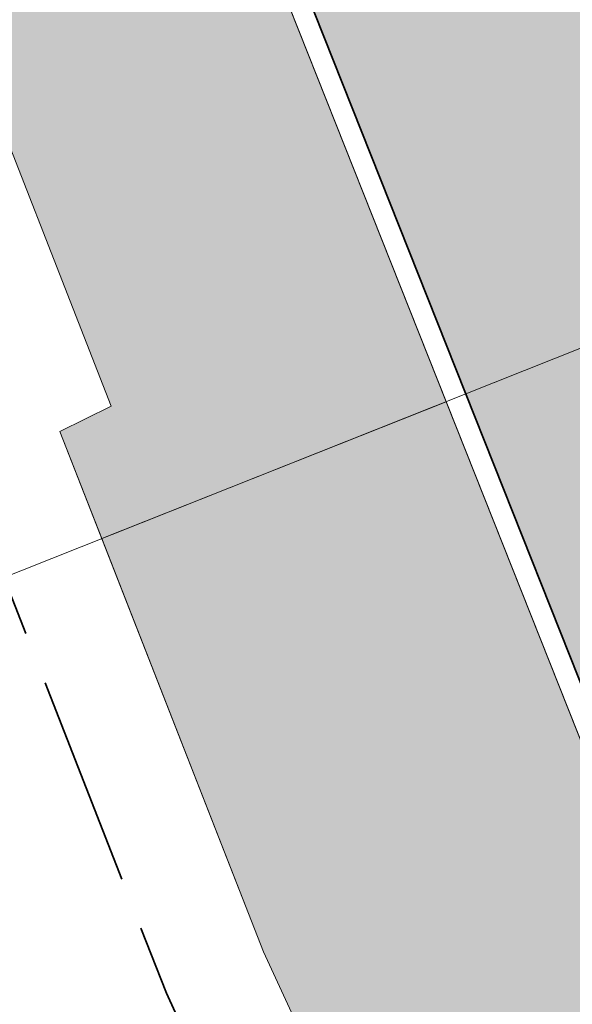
# Model space of a CAD drawing. Header units: metres. Extents: x 196674 to 197628, y 355499 to 356232.
# Tile 27 of 209: x 196850.59 to 196855.83, y 355841.59 to 355850.93. Entities that reach past the tile are written whole.
import ezdxf

# ---------------------------------------------------------------- set-up
doc = ezdxf.new("R2010")
doc.units = ezdxf.units.M
doc.linetypes.add('ZZ-SYSTEEMGRENS-SO', pattern=[5, 4, -1])
doc.layers.add('N-WE-VH-HULPLIJN-G', color=40, linetype='Continuous', lineweight=5, plot=False)
doc.layers.add('N-WE-VH-KANTOPSLUITING_ACHTERKANTBAND-G', color=50, linetype='Continuous', lineweight=18)
doc.layers.add('N-WE-VH-MATERIAALGRENS-G', color=7, linetype='Continuous', lineweight=13)
for name, color, linetype, lineweight, true_color in [('N-WE-VH-KANTOPSLUITING_GELEIDEBAND_50 200-G', 1, 'Continuous', 35, 0xff0000), ('N-WE-VH-OPENVERHARDING_STRAATBAKSTEEN_ROOD_ELLEBOOG_LINGE-A', 7, 'Continuous', 5, 0xdaaea0), ('N-WE-VH-OPENVERHARDING_TEGEL_200x300_FIETSPAD_ROOD-A', 7, 'Continuous', 5, 0xe04d68), ('X-XX-AL-GRENS_SYSTEEMGRENS-G', 7, 'ZZ-SYSTEEMGRENS-SO', 35, 0xd60036)]:
    doc.layers.add(name, color=color, linetype=linetype, lineweight=lineweight, true_color=true_color)

msp = doc.modelspace()

# ---------------------------------------------------------------- hatches: boundary and pattern name
at = {"layer": 'N-WE-VH-OPENVERHARDING_STRAATBAKSTEEN_ROOD_ELLEBOOG_LINGE-A', "true_color": 0xb05e45}
h = msp.add_hatch(dxfattribs=at)
h.set_pattern_fill('AVH-ROO_BSS_LINGEFRMT_ELLEBOOG', color=25, scale=4, angle=21.67232329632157, pattern_type=2)
h.set_pattern_definition([(21.67232329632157, (196753.6511661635, 356089.3677123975), (0.1792042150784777, 0.4155548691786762), [1.28, -0.64]), (291.6723232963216, (196753.2966401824, 356090.2598510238), (0.1792042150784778, 0.4155548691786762), [1.28, -0.64])])
edge = h.paths.add_edge_path()
edge.add_line((196854.634800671, 355847.3068900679), (196851.3665704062, 355846.0082851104))
edge.add_line((196851.3665704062, 355846.0082851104), (196852.9006189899, 355842.0887260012))
edge.add_line((196852.9006189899, 355842.0887260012), (196853.796900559, 355840.1496289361))
edge.add_line((196853.796900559, 355840.1496289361), (196854.5423430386, 355838.4176919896))
edge.add_line((196854.5423430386, 355838.4176919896), (196854.9167043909, 355838.5587630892))
edge.add_line((196854.9167043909, 355838.5587630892), (196855.1680830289, 355837.9095865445))
edge.add_line((196855.1680830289, 355837.9095865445), (196854.813907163, 355837.7761896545))
edge.add_line((196854.813907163, 355837.7761896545), (196858.0740962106, 355829.1894290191))
edge.add_line((196858.0740962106, 355829.1894290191), (196858.4847609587, 355829.3566530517))
edge.add_line((196858.4847609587, 355829.3566530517), (196858.6461048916, 355828.9515408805))
edge.add_line((196858.6461048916, 355828.9515408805), (196858.8074488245, 355828.5464287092))
edge.add_line((196858.8074488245, 355828.5464287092), (196858.3967840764, 355828.3792046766))
edge.add_line((196858.3967840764, 355828.3792046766), (196860.1905359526, 355823.8524921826))
edge.add_arc((196860.3361869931, 355823.4144153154), 0.4616552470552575, 27.314097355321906, 108.390845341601, ccw=False)
edge.add_arc((196860.3361869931, 355823.4144153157), 0.4616552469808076, -65.41169166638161, 27.31409731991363, ccw=False)
edge.add_line((196860.5282795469, 355822.9946224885), (196862.5133318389, 355818.0350498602))
edge.add_line((196862.5133318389, 355818.0350498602), (196866.2864310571, 355808.5456891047))
edge.add_line((196866.2864310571, 355808.5456891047), (196867.581257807, 355805.2878631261))
edge.add_line((196867.581257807, 355805.2878631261), (196867.9217623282, 355804.4098501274))
edge.add_line((196867.9217623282, 355804.4098501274), (196870.0653635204, 355798.8824353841))
edge.add_line((196870.0653635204, 355798.8824353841), (196873.358203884, 355800.1908192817))
edge.add_line((196873.358203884, 355800.1908192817), (196854.634800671, 355847.3068900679))
h.paths.add_polyline_path([(196841.0858936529, 355881.4017207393), (196837.7140431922, 355880.0443230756), (196839.5772904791, 355875.4159143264), (196841.1301816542, 355871.4390365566), (196841.7395418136, 355871.6956293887), (196843.151059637, 355868.2801940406), (196842.63141636, 355868.0392346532), (196843.4900363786, 355865.8687646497), (196844.0232237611, 355866.1116903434), (196845.3695745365, 355862.6465332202), (196844.746755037, 355862.3643601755), (196846.1745000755, 355858.6130248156), (196846.5038240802, 355858.7491365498), (196846.7150110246, 355858.2732877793), (196846.3951378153, 355858.1530437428), (196848.5058357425, 355853.0721934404), (196849.2454863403, 355851.269035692), (196849.5001118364, 355850.6861876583), (196850.030891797, 355850.9013806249), (196851.4569500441, 355847.2645212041), (196850.9688039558, 355847.0245952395), (196851.3665704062, 355846.0082851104), (196854.634800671, 355847.3068900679)])
h.paths.add_polyline_path([(196880.8574146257, 355842.0475994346), (196879.1419714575, 355846.3041045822), (196878.6767607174, 355847.4279524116), (196878.4514744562, 355847.9909747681), (196877.8947571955, 355847.7672206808), (196876.4362827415, 355851.384245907), (196877.0026204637, 355851.6118666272), (196876.8501220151, 355851.9929819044), (196875.7116283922, 355855.0583460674), (196872.1529597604, 355853.6441706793), (196890.8763631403, 355806.5280994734), (196895.0099379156, 355808.1707361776), (196891.3852624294, 355816.3565551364), (196888.3845230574, 355823.3092453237), (196884.0420041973, 355833.6126927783), (196884.3159500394, 355833.7740029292), (196883.9444415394, 355834.1288702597), (196882.5075790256, 355837.8448770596)])
edge = h.paths.add_edge_path()
edge.add_arc((196871.2374186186, 355865.9375688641), 0.2898915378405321, 99.84772102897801, 297.5182277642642, ccw=False)
edge.add_line((196871.187838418, 355866.2231890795), (196867.9303796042, 355874.2523537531))
edge.add_line((196867.9303796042, 355874.2523537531), (196867.1835981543, 355876.035643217))
edge.add_line((196867.1835981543, 355876.035643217), (196864.8483598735, 355881.7495890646))
edge.add_line((196864.8483598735, 355881.7495890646), (196864.1513045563, 355883.6890990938))
edge.add_line((196864.1513045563, 355883.6890990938), (196863.8494427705, 355884.6024968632))
edge.add_line((196863.8494427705, 355884.6024968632), (196863.4774495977, 355884.4671676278))
edge.add_line((196863.4774495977, 355884.4671676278), (196862.1200399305, 355887.8133126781))
edge.add_line((196862.1200399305, 355887.8133126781), (196862.4051404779, 355888.0123878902))
edge.add_line((196862.4051404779, 355888.0123878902), (196861.9821257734, 355889.082991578))
edge.add_line((196861.9821257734, 355889.082991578), (196861.7565284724, 355889.7133117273))
edge.add_line((196861.7565284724, 355889.7133117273), (196861.5701991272, 355889.6476588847))
edge.add_line((196861.5701991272, 355889.6476588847), (196861.3862929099, 355890.1423955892))
edge.add_line((196861.3862929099, 355890.1423955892), (196861.5669729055, 355890.2142988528))
edge.add_line((196861.5669729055, 355890.2142988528), (196861.446571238, 355890.5415519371))
edge.add_line((196861.446571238, 355890.5415519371), (196861.749, 355890.659))
edge.add_line((196861.749, 355890.659), (196860.359, 355894.034))
edge.add_line((196860.359, 355894.034), (196860.127, 355893.937))
edge.add_line((196860.127, 355893.937), (196859.854, 355894.644))
edge.add_line((196859.854, 355894.644), (196860.083, 355894.727))
edge.add_line((196860.083, 355894.727), (196859.6792949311, 355895.7113569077))
edge.add_line((196859.6792949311, 355895.7113569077), (196856.0146416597, 355894.255064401))
edge.add_line((196856.0146416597, 355894.255064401), (196872.1529597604, 355853.6441706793))
edge.add_line((196872.1529597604, 355853.6441706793), (196875.7116283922, 355855.0583460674))
edge.add_line((196875.7116283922, 355855.0583460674), (196873.8583172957, 355860.0483374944))
edge.add_line((196873.8583172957, 355860.0483374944), (196871.3713574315, 355865.6804745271))
edge = h.paths.add_edge_path()
edge.add_line((196857.0729405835, 355901.7350927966), (196856.2620444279, 355903.5931532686))
edge.add_line((196856.2620444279, 355903.5931532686), (196856.1540861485, 355903.5406490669))
edge.add_line((196856.1540861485, 355903.5406490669), (196855.9286700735, 355904.0573672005))
edge.add_line((196855.9286700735, 355904.0573672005), (196856.0598969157, 355904.1146143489))
edge.add_line((196856.0598969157, 355904.1146143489), (196855.6229645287, 355905.16350213))
edge.add_line((196855.6229645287, 355905.16350213), (196855.4794456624, 355905.1088460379))
edge.add_line((196855.4794456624, 355905.1088460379), (196855.293381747, 355905.6217776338))
edge.add_line((196855.293381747, 355905.6217776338), (196855.4372839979, 355905.6790478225))
edge.add_line((196855.4372839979, 355905.6790478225), (196854.7639172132, 355907.3387920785))
edge.add_line((196854.7639172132, 355907.3387920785), (196854.6331884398, 355907.2857547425))
edge.add_line((196854.6331884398, 355907.2857547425), (196854.3865365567, 355907.8820846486))
edge.add_line((196854.3865365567, 355907.8820846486), (196854.5730159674, 355907.9594224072))
edge.add_line((196854.5730159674, 355907.9594224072), (196853.9598522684, 355909.5017534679))
edge.add_line((196853.9598522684, 355909.5017534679), (196853.7649923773, 355909.4064519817))
edge.add_line((196853.7649923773, 355909.4064519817), (196853.5230847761, 355910.0041915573))
edge.add_line((196853.5230847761, 355910.0041915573), (196853.7213924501, 355910.0956280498))
edge.add_line((196853.7213924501, 355910.0956280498), (196853.1065108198, 355911.6127306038))
edge.add_line((196853.1065108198, 355911.6127306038), (196850.6789398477, 355917.6353734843))
edge.add_line((196850.6789398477, 355917.6353734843), (196848.7404598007, 355916.8650446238))
edge.add_line((196848.7404598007, 355916.8650446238), (196850.8308011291, 355911.6048432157))
edge.add_arc((196821.371640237, 355899.8980998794), 31.7000000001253, 10.362350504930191, 21.67232329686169, ccw=False)
edge.add_line((196852.5546094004, 355905.6000674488), (196852.9441035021, 355903.4699987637))
edge.add_arc((196880.7825270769, 355908.5603988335), 28.29999999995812, 190.362350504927, 201.6723232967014)
edge.add_line((196854.48302382, 355898.1092683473), (196856.0146416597, 355894.255064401))
edge.add_line((196856.0146416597, 355894.255064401), (196859.6792949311, 355895.7113569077))
edge.add_line((196859.6792949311, 355895.7113569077), (196858.689, 355898.126))
edge.add_line((196858.689, 355898.126), (196858.4799999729, 355898.0369999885))
edge.add_line((196858.4799999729, 355898.0369999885), (196857.8911247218, 355899.311631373))
edge.add_line((196857.8911247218, 355899.311631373), (196857.0729405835, 355901.7350927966))
at = {"layer": 'N-WE-VH-OPENVERHARDING_TEGEL_200x300_FIETSPAD_ROOD-A'}
h = msp.add_hatch(dxfattribs=at)
h.set_pattern_fill('AVH-TEGEL_200X300_HALFST', color=256, scale=2, angle=21.67232329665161, pattern_type=2)
h.set_pattern_definition([(21.67232329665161, (0, 0), (-0.1477191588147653, 0.3717244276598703), []), (111.6723232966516, (0, 0), (-0.5575866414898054, -0.2215787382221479), [0.4, -0.4]), (111.6723232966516, (0.3717244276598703, 0.1477191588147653), (-0.5575866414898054, -0.2215787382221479), [-0.4, 0.4])])
h.paths.add_polyline_path([(196843.4978157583, 355882.3726823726), (196841.2714261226, 355881.4764100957), (196854.8206658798, 355847.3807421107), (196857.0510483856, 355848.2669666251)])
h.paths.add_polyline_path([(196857.0510483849, 355848.2669666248), (196854.8206658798, 355847.3807421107), (196873.5440690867, 355800.2646713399), (196875.7744515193, 355801.150896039), (196874.7035971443, 355803.8459409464), (196874.7034878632, 355803.8458975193), (196869.5333173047, 355816.8562524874)])

# ---------------------------------------------------------------- linework, layer by layer
at = {"layer": 'N-WE-VH-HULPLIJN-G', "flags": 128}
for points in [[(196843.4978157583, 355882.3726823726), (196841.2714261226, 355881.4764100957), (196854.8206658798, 355847.3807421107), (196857.0510483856, 355848.2669666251)], [(196841.0858936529, 355881.4017207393), (196837.7140431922, 355880.0443230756), (196839.5772904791, 355875.4159143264), (196841.1301816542, 355871.4390365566), (196841.7395418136, 355871.6956293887), (196843.151059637, 355868.2801940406), (196842.63141636, 355868.0392346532), (196843.4900363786, 355865.8687646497), (196844.0232237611, 355866.1116903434), (196845.3695745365, 355862.6465332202), (196844.746755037, 355862.3643601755), (196846.1745000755, 355858.6130248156), (196846.5038240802, 355858.7491365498), (196846.7150110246, 355858.2732877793), (196846.3951378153, 355858.1530437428), (196848.5058357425, 355853.0721934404), (196849.2454863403, 355851.269035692), (196849.5001118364, 355850.6861876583), (196850.030891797, 355850.9013806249), (196851.4569500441, 355847.2645212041), (196850.9688039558, 355847.0245952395), (196851.3665704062, 355846.0082851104), (196854.634800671, 355847.3068900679)], [(196857.0510483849, 355848.2669666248), (196854.8206658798, 355847.3807421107), (196873.5440690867, 355800.2646713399), (196875.7744515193, 355801.150896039), (196874.7035971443, 355803.8459409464), (196874.7034878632, 355803.8458975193), (196869.5333173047, 355816.8562524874)]]:
    msp.add_lwpolyline(points, close=True, dxfattribs=at)
for points in [[(196844.746755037, 355862.3643601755), (196846.1745000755, 355858.6130248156), (196846.5038240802, 355858.7491365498), (196846.7150110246, 355858.2732877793), (196846.3951378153, 355858.1530437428), (196848.5058357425, 355853.0721934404), (196849.2454863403, 355851.269035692), (196849.5001118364, 355850.6861876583), (196850.030891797, 355850.9013806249), (196851.4569500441, 355847.2645212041), (196850.9688039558, 355847.0245952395), (196852.9006189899, 355842.0887260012), (196853.796900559, 355840.1496289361), (196854.5423430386, 355838.4176919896), (196854.9167043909, 355838.5587630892), (196855.1680830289, 355837.9095865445), (196854.813907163, 355837.7761896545), (196858.0740962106, 355829.1894290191)], [(196857.0510499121, 355848.2669672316), (196849.4965282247, 355845.2652389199)]]:
    msp.add_lwpolyline(points, dxfattribs=at)
msp.add_lwpolyline([(196854.634800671, 355847.3068900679), (196851.3665704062, 355846.0082851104), (196852.9006189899, 355842.0887260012), (196853.796900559, 355840.1496289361), (196854.5423430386, 355838.4176919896), (196854.9167043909, 355838.5587630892), (196855.1680830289, 355837.9095865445), (196854.813907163, 355837.7761896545), (196858.0740962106, 355829.1894290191), (196858.4847609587, 355829.3566530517), (196858.6461048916, 355828.9515408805), (196858.8074488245, 355828.5464287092), (196858.3967840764, 355828.3792046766), (196860.1905359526, 355823.8524921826, -0.3692999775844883), (196860.7463696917, 355823.6262542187, -0.4282173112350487), (196860.5282795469, 355822.9946224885), (196862.5133318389, 355818.0350498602), (196866.2864310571, 355808.5456891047), (196867.581257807, 355805.2878631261), (196867.9217623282, 355804.4098501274), (196870.0653635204, 355798.8824353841), (196873.358203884, 355800.1908192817)], format="xyb", close=True, dxfattribs=at)
at = {"layer": 'N-WE-VH-KANTOPSLUITING_ACHTERKANTBAND-G', "flags": 128}
msp.add_lwpolyline([(196884.5634459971, 355766.2866145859, -0.03661467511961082), (196882.567696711, 355771.7239157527), (196878.1165628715, 355787.2861286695, 0.02492249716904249), (196875.8912339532, 355793.8166349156), (196840.0358375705, 355884.0441098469)], format="xyb", dxfattribs=at)
at = {"layer": 'N-WE-VH-KANTOPSLUITING_GELEIDEBAND_50 200-G', "ltscale": 0.2, "flags": 128}
msp.add_lwpolyline([(196883.6537809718, 355769.0376423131, -0.01830120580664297), (196882.7599858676, 355771.7789146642), (196878.3088520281, 355787.341127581, 0.02492249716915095), (196876.077096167, 355793.890494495), (196841.2714261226, 355881.4764100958)], format="xyb", dxfattribs=at)
at = {"layer": 'N-WE-VH-MATERIAALGRENS-G', "flags": 128}
msp.add_lwpolyline([(196849.5001118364, 355850.6861876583), (196850.030891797, 355850.9013806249), (196851.4569500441, 355847.2645212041), (196850.9688039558, 355847.0245952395)], dxfattribs=at)
at = {"layer": 'X-XX-AL-GRENS_SYSTEEMGRENS-G', "ltscale": 0.5, "flags": 128}
msp.add_lwpolyline([(197173.0845801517, 355664.4267221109), (197172.678291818, 355658.1040395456), (197176.2062336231, 355657.9276386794), (197179.6585214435, 355660.8258546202), (197196.8460500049, 355641.1849859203), (197196.618113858, 355640.9851655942), (197203.3658004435, 355633.2880423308), (197204.598351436, 355636.2035375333), (197206.181120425, 355637.5931654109), (197210.3450714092, 355632.9793581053), (197211.1344663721, 355633.8542043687), (197215.577003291, 355630.1111014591), (197222.812057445, 355638.6980935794), (197225.7729980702, 355636.1981525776), (197252.4997837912, 355613.6295939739), (197256.3974516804, 355618.2471244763), (197230.4350738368, 355640.1698336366), (197234.5465854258, 355645.0395252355), (197230.9951246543, 355648.102425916), (197227.7363916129, 355651.014992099), (197227.7150354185, 355650.9915016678), (197227.3858924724, 355651.2966605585), (197230.5297411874, 355654.3837220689), (197222.7747070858, 355662.5864016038), (197213.3031688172, 355673.0409596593), (197208.7438719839, 355679.5515306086), (197204.6678372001, 355688.2834966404), (197202.9207222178, 355693.3147658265), (197202.5296188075, 355695.8358091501), (197209.2561496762, 355696.7388380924), (197208.765603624, 355699.4053961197), (197208.8375775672, 355699.4157603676), (197208.4960738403, 355702.0476424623), (197209.7550059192, 355702.1614664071), (197209.6289773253, 355703.3557373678), (197209.431316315, 355705.9322142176), (197209.3853665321, 355708.5054020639), (197209.4909423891, 355711.0763696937), (197209.825975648, 355714.406320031), (197209.1003553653, 355714.700446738), (197209.2732684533, 355715.2254737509), (197208.7827839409, 355715.4092287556), (197209.8333840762, 355718.2914021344), (197204.6571410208, 355720.1605124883), (197206.9259623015, 355726.3911903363), (197207.3755778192, 355727.6258113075), (197205.6951706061, 355728.2354618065), (197201.970541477, 355729.6509828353, -0.03199396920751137), (197199.2658455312, 355725.4928494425), (197194.4988616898, 355729.2364659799), (197191.8020115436, 355731.3330088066), (197190.6829954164, 355730.2418318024), (197188.9323846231, 355731.7580333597, 0.01582069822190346), (197191.308975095, 355733.798286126), (197190.5246250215, 355734.700084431), (197189.8547559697, 355735.4391273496), (197188.5065648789, 355737.3969406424), (197188.3768484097, 355737.5504837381), (197186.2264232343, 355740.6599554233), (197185.4143065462, 355740.8273772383), (197177.0047230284, 355735.000759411), (197161.0308464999, 355735.7499021), (197143.9921317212, 355736.546230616), (197117.3114725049, 355737.8750504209), (197104.5701917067, 355738.4152468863), (197089.3270001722, 355739.2400485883), (197089.4979420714, 355743.4763910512), (197087.6423294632, 355744.6045541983), (197087.2320594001, 355744.8539874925), (197086.4302028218, 355745.4612094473), (197085.6301577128, 355746.0670596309), (197084.2515270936, 355747.3631431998), (197083.0033431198, 355748.790046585), (197081.9521148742, 355750.2640411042), (197081.052108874, 355751.8364435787), (197080.680597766, 355752.6629727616), (197080.3089695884, 355753.4897623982), (197079.7287775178, 355755.2084983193), (197079.3027229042, 355757.0287405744), (197079.0552433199, 355758.8767777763), (197078.9881413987, 355760.748092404), (197079.0484954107, 355761.6954089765), (197079.4901165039, 355761.5482019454), (197081.8987959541, 355767.3947458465), (197083.4122910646, 355769.9863346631), (197084.9290730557, 355772.1438856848), (197085.2777218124, 355772.6391357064), (197085.9504292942, 355773.4546849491), (197087.2615113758, 355775.0451778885), (197089.4568843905, 355777.2328139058), (197092.7058230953, 355779.8115121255), (197090.7255592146, 355782.8612331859), (197090.5279328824, 355783.1655891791), (197094.0593130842, 355784.7965387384), (197089.240221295, 355793.944965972), (197079.8514273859, 355789.6587774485), (197073.1066642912, 355808.1301448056), (197062.6964714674, 355839.0387078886), (197050.201550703, 355834.8591941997), (197054.256388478, 355823.4068109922), (197060.9054150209, 355805.9824325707), (197064.0917084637, 355798.9340248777), (197065.6061934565, 355785.3714584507), (197066.4118943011, 355778.1591798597), (197064.2976158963, 355775.7696807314), (197061.8930028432, 355773.065075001), (197059.8798242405, 355770.937906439), (197059.567781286, 355770.7063368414), (197054.395078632, 355766.8676324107), (197050.1449273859, 355764.4954855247), (197046.646028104, 355763.2036366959), (197046.6485450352, 355763.1967402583), (197042.8018864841, 355761.7681380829), (197042.6247659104, 355761.7025895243), (197032.2172606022, 355760.2665015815), (197022.1724443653, 355758.1057256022), (197022.1490316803, 355758.1349914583), (197018.4791559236, 355757.3507739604), (197017.1834583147, 355757.8590001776), (197013.9320116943, 355762.4906063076), (197012.2359937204, 355764.9334332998), (197011.548662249, 355765.9454268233), (197009.5874376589, 355768.7952768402), (197008.1879451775, 355770.6627745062), (197008.1739746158, 355770.651876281), (197004.3621297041, 355775.7021426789), (197000.7500667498, 355780.6711859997), (196997.3281167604, 355785.4310589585), (196992.0624097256, 355792.5561596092), (196987.5636689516, 355799.6503659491), (196980.2918957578, 355812.3582609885), (196971.7451011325, 355828.1610038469), (196956.4456734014, 355821.2458726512), (196960.0166344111, 355812.4100996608), (196962.4976294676, 355807.0886023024, -0.6085831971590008), (196961.4131292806, 355806.2394416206), (196970.6320923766, 355792.5786144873), (196976.225457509, 355784.303374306), (196982.879968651, 355776.9163582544), (196982.5041383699, 355776.476222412), (196987.7472751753, 355765.3430715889), (196990.3620391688, 355759.9089379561), (196989.6128942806, 355758.3801676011), (196986.801356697, 355757.089894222), (196981.5916446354, 355758.3619052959), (196976.4931413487, 355759.6093032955), (196973.9250311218, 355760.2238822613), (196971.9270970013, 355760.7020113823), (196970.093883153, 355761.1263081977), (196965.2690985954, 355762.243003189), (196955.7026120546, 355764.457163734), (196954.8259486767, 355764.7114400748), (196955.7288446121, 355765.5914382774), (196946.4199106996, 355767.8862061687), (196945.5109518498, 355767.0898728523), (196943.3561815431, 355767.6616250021), (196942.0243707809, 355768.0150110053), (196940.699224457, 355768.3753913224), (196937.911680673, 355769.161377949), (196937.9158913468, 355769.1720679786), (196934.1448626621, 355770.5833311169), (196931.0328001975, 355771.949971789), (196928.1497259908, 355773.3159879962), (196926.2238803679, 355774.3657393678), (196926.7008714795, 355775.2077771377), (196923.9720996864, 355776.8118532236), (196922.1171638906, 355777.9575551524), (196917.5440237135, 355780.8012867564), (196917.0166342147, 355779.9474843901), (196915.4224701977, 355780.9309636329), (196913.0167641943, 355782.4772167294), (196912.757872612, 355782.6539056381), (196911.190523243, 355783.7714957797), (196908.5042566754, 355786.2619442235), (196907.2206986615, 355787.4460719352), (196905.8442773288, 355789.1071714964), (196903.2522146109, 355793.7425243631), (196899.3236920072, 355801.1348770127), (196896.7844047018, 355806.8801932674), (196892.3931631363, 355816.7971943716), (196889.396342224, 355823.7408055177), (196885.4294056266, 355833.1531130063), (196886.3148759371, 355833.6745129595), (196885.0357126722, 355834.4994199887), (196884.9096875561, 355834.6903417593), (196883.5318420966, 355838.2464489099), (196881.8574062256, 355842.456115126), (196879.7964254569, 355847.3435551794), (196879.5508475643, 355847.9274201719), (196877.9207976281, 355851.9810838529), (196875.2708346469, 355858.5729917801), (196872.6243587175, 355865.1536886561), (196870.4789281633, 355870.5362599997), (196868.3870366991, 355875.7889875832), (196865.3800609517, 355883.3409266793), (196863.5295936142, 355887.9873007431), (196863.4110328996, 355888.2849971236), (196862.7400305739, 355889.9711056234), (196863.0622626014, 355890.0962442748), (196861.3970005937, 355894.1395962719), (196861.4037374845, 355894.142038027), (196859.229652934, 355899.4431236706), (196859.0298403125, 355899.3580359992), (196858.8952095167, 355899.696553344), (196858.3959365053, 355900.9492390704), (196849.546747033, 355923.1807260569), (196850.1922005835, 355924.6939033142), (196860.258528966, 355928.6657372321), (196869.5490503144, 355931.0234685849), (196873.3453938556, 355931.8019435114), (196886.2438454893, 355935.4284136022), (196898.3098795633, 355938.5764862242), (196898.3110943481, 355938.5724965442), (196903.1917021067, 355939.7712405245), (196904.7097162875, 355939.0568809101), (196905.0282216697, 355938.2924679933), (196909.0130922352, 355939.952830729), (196908.2642147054, 355942.2627148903), (196902.9799573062, 355958.738663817), (196902.4497829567, 355960.2008490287), (196901.8115777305, 355961.6192158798), (196900.9680556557, 355963.3204536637), (196898.0063144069, 355968.7541705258), (196894.5625896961, 355975.3226559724), (196892.3896866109, 355979.4813913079), (196888.5416758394, 355987.5664713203), (196887.4815956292, 355987.0834539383), (196885.6442474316, 355986.3271839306), (196885.5076204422, 355986.6344104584), (196873.7642690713, 355982.4273955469), (196860.8311621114, 355977.7025315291), (196860.6501748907, 355978.1868262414), (196859.8859481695, 355980.2917607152), (196853.3128873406, 355977.7107309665), (196853.73029577, 355976.6477246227), (196849.4907683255, 355974.9886047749), (196849.0872389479, 355976.0301083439), (196843.9608105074, 355973.9918913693), (196837.8119168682, 355989.4043746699), (196834.5901124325, 355988.2958011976), (196829.2277835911, 355986.0429299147), (196828.1156368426, 355985.4996470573), (196826.3328622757, 355984.7522034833), (196824.2538081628, 355989.7933135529), (196823.3493071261, 355989.4238303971), (196821.5217528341, 355993.9636112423), (196822.4415567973, 355994.327010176), (196811.4142395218, 356022.6098143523), (196811.1941616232, 356022.5241126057), (196809.0787073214, 356027.7608173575), (196808.1570951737, 356027.399245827), (196802.10045471, 356042.8370581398), (196803.0324375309, 356043.2047289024), (196801.2251267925, 356047.7859519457), (196800.9629805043, 356047.6825342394), (196799.5580754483, 356051.2186581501), (196798.9326303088, 356050.9700967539), (196795.7620501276, 356058.7913388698), (196785.962956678, 356083.7526770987), (196782.5256602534, 356092.3853087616), (196783.4607012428, 356092.7526788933), (196781.019036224, 356098.8045971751), (196780.1137519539, 356098.4428009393), (196778.7301102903, 356101.9178165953), (196774.5320198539, 356112.348299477), (196772.2902714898, 356117.515377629), (196776.44078803, 356119.079716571), (196791.849465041, 356131.7811384), (196790.0748953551, 356134.2200693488), (196802.0204483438, 356142.8516660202), (196802.0676224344, 356142.8083428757), (196807.6543048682, 356146.8198669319), (196821.3261595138, 356152.9520820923), (196824.118863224, 356147.8038902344), (196826.9348279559, 356140.6494155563), (196826.9667213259, 356140.5675271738), (196829.5085456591, 356133.5350799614), (196829.5777539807, 356133.3434260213), (196832.2898444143, 356127.7055041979), (196833.7548698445, 356124.6604513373), (196834.9901440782, 356122.0931766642), (196835.0225480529, 356122.0325953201), (196835.1990731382, 356121.7003128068), (196837.0506620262, 356117.8328811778), (196837.4462851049, 356117.0125892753), (196839.1926216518, 356113.3926815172), (196841.4323661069, 356114.511984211), (196841.8392721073, 356113.6336860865), (196848.0955434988, 356116.517072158), (196847.6769788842, 356117.425259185), (196852.5147321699, 356119.6548795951), (196850.4481800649, 356123.3458274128), (196845.5717484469, 356132.2801574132), (196843.8176550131, 356136.7414412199), (196842.4688873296, 356140.1178663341), (196840.0819394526, 356146.0228419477), (196839.9684512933, 356146.3257976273), (196837.6473192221, 356152.5214195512), (196836.4018865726, 356158.1741344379), (196834.8989662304, 356157.8391461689), (196833.0580044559, 356165.8451506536), (196834.6039987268, 356166.1812686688), (196833.231549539, 356172.4004655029), (196818.5547710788, 356168.2850407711), (196819.0904617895, 356165.4031631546), (196818.6774567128, 356164.7734485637), (196805.8544307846, 356160.1790812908), (196763.847697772, 356130.3813046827), (196763.5509762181, 356130.4127969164), (196762.5818188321, 356130.5249803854), (196761.7183121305, 356129.7086118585, 0.04730650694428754), (196752.2297252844, 356136.4176360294), (196747.6793319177, 356140.070134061), (196742.0814451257, 356144.4630395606), (196738.7537234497, 356147.2546337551), (196734.7560397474, 356150.8499354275), (196729.666907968, 356145.2019173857), (196729.4110213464, 356144.9179294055), (196728.5373751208, 356145.25504501), (196726.9098917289, 356145.8830452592), (196726.6614752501, 356145.2392657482), (196726.5077088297, 356145.3668838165), (196724.5966113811, 356147.0002316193), (196723.2386024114, 356148.3499242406), (196720.9989937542, 356150.8008754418), (196719.8259691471, 356152.0571855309), (196717.8551161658, 356153.8806850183), (196716.3066054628, 356155.1783671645), (196713.4920412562, 356157.0380855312), (196712.711518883, 356157.526736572), (196710.5865978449, 356158.6597682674), (196709.0460740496, 356159.8798850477, -0.1436820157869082), (196707.9944026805, 356162.614189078), (196707.7956403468, 356165.0395700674), (196705.255843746, 356165.9921554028), (196703.9080476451, 356165.8817021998), (196704.296213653, 356161.5859622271), (196704.322643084, 356161.4572245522), (196699.9945406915, 356161.1598107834), (196700.4765585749, 356140.6409319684, -0.8375811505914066), (196697.1042396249, 356117.7401990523), (196690.2804314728, 356092.1839640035, 0.01148923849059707), (196682.1238954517, 356058.6533288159), (196678.2447453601, 356040.9444071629), (196676.8078900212, 356034.3849397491), (196676.7367004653, 356034.0373672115), (196673.76097036, 356020.1679628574), (196685.4972137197, 356017.0123139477), (196688.4141098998, 356023.4875724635), (196684.7023326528, 356025.1594317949), (196684.8709302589, 356032.3200466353), (196686.954459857, 356036.67925281), (196701.2270857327, 356066.3816892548), (196697.4228360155, 356068.2135735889), (196701.9253072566, 356087.990611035), (196702.113404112, 356090.4525884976), (196703.1938799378, 356090.1812386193), (196704.7481254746, 356094.7148607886), (196705.3277865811, 356095.9075069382), (196706.1690198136, 356096.9042763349), (196707.142583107, 356097.5850231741), (196708.3354430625, 356098.0646037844), (196709.2981925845, 356097.8962027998), (196710.1314496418, 356097.4912135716), (196711.0135994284, 356096.7398888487), (196711.613187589, 356094.6944549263), (196715.3306055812, 356098.6467015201), (196723.1713741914, 356104.959617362), (196732.8379125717, 356111.0407349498), (196733.3237033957, 356110.1763676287), (196733.395023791, 356110.047721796, 0.4142124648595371), (196734.754474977, 356109.6579975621), (196736.9542150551, 356108.9736747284, -0.02164444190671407), (196739.4192796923, 356107.5715157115, 0.0006306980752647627), (196739.4214182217, 356107.5701773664, -0.2262979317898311), (196739.4250952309, 356107.5644124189), (196739.8764398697, 356106.708415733), (196739.5816296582, 356106.4366577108), (196740.3007240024, 356104.7008456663), (196740.9509263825, 356104.9922062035), (196741.9809548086, 356103.0387080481), (196744.8395286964, 356104.2229286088, -0.3990416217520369), (196746.5871881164, 356103.5518771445), (196746.6513408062, 356103.3996378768), (196746.689370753, 356103.0266088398), (196746.4151777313, 356101.5848105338), (196747.429397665, 356101.3609511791), (196747.5333455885, 356101.2994572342), (196747.5384435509, 356101.2929342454), (196766.0705486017, 356056.7132555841), (196765.1623874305, 356056.3282861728), (196767.2394890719, 356051.1270879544), (196768.1793575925, 356051.5344794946), (196771.4711978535, 356043.8233024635), (196774.40164759, 356036.7635904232), (196774.0151730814, 356036.5839879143), (196774.7283105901, 356034.7171646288), (196775.4376722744, 356034.2825268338), (196775.853972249, 356033.3023071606), (196775.6600364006, 356032.5504327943), (196776.765634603, 356029.8908119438), (196776.718840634, 356029.8583752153), (196777.0974306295, 356028.7594125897), (196777.9658206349, 356027.7189745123), (196778.0591666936, 356026.3169710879), (196778.4461698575, 356025.4565066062), (196778.8262353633, 356024.4427094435), (196778.82622122, 356024.4427022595), (196778.8266270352, 356024.4416646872), (196779.3783198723, 356022.97006407), (196779.3990069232, 356022.9782259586), (196780.7255773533, 356019.5865020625), (196780.754093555, 356019.5982524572), (196782.2401021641, 356015.8367131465), (196783.4327975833, 356012.7766123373), (196782.5021506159, 356012.4159202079), (196784.7325956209, 356006.6609931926), (196786.038590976, 356007.1671596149), (196787.6956637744, 356002.99373992), (196787.5357676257, 356002.9336515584), (196788.527525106, 356000.4577747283), (196788.2725773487, 356000.3582829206), (196788.9724314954, 355999.1126709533), (196789.3908675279, 355998.5302971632), (196789.7536275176, 355998.0254125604), (196789.9147147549, 355996.5999778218), (196790.4410486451, 355995.4737364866), (196790.4469192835, 355995.47546678), (196790.6242366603, 355994.9662783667), (196790.9335315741, 355995.0883984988), (196793.8902314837, 355987.5860400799), (196793.7542048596, 355987.5476454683), (196795.505857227, 355983.2445885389), (196795.6242983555, 355983.312781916), (196796.991807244, 355979.8198586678), (196797.0047048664, 355979.7233568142), (196796.9933585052, 355979.6824914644), (196796.9669683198, 355979.6505170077), (196796.822975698, 355979.5766059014), (196795.3985459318, 355979.0322727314), (196797.1469514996, 355974.4569848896), (196797.1501836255, 355974.4582530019), (196795.4187218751, 355970.4877992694), (196796.2201695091, 355969.6560949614), (196797.0849824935, 355967.4537241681), (196798.9466017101, 355968.1847329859), (196800.5529653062, 355968.8170288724), (196800.6150046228, 355968.7023501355), (196800.8616512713, 355968.7744826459), (196801.6407865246, 355967.8232749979), (196801.6785991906, 355967.7771113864), (196801.6961792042, 355966.4146603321), (196801.7040832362, 355965.8020978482, 0.2098831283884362), (196802.0368526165, 355965.0700742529, 0.1229137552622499), (196802.0944480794, 355964.5891732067), (196802.9107575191, 355962.4451987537), (196803.0986146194, 355962.5296289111, 0.04929694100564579), (196803.2118388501, 355962.3687718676), (196804.3748923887, 355961.0206686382), (196804.4152792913, 355960.973855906), (196804.4401436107, 355960.2826278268), (196804.4459236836, 355960.1212617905), (196803.9148513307, 355960.1157297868), (196805.8237591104, 355955.3454282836), (196806.4277367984, 355955.633371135), (196806.6532355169, 355955.5186944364), (196807.0270248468, 355954.5686016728), (196806.896691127, 355954.2200849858), (196806.3685258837, 355953.9064868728), (196808.2467157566, 355949.1968786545), (196809.0713129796, 355949.5131897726), (196810.7611227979, 355945.21653999), (196812.8164223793, 355939.9905657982), (196815.7958787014, 355932.7153467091), (196817.2786866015, 355929.1286764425), (196819.2233460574, 355924.3463577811), (196820.974699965, 355919.8030463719), (196821.7022264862, 355917.7120897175), (196822.8275510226, 355914.9902061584), (196826.5518493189, 355905.5439142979), (196827.5083210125, 355903.1053161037), (196827.5308293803, 355903.1196992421), (196828.5703350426, 355900.3870734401, 0.1057314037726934), (196828.7975064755, 355900.0358952, 0.1359501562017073), (196828.9295866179, 355899.5185573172), (196829.4561675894, 355898.5993144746), (196829.938950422, 355897.0408730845, 0.1142322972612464), (196830.1661458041, 355896.6512290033, 0.1021066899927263), (196830.23636084, 355896.2531616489), (196830.8234352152, 355894.775179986, 0.09413674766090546), (196831.0235326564, 355894.4601106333, 0.07582889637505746), (196831.0699955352, 355894.1621297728), (196831.3336353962, 355893.3277624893), (196830.5490288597, 355891.650566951), (196830.730654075, 355891.1774844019), (196831.6305612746, 355889.0373983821), (196832.1718899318, 355888.9724389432), (196833.8661398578, 355884.6967749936), (196833.0916363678, 355884.3898747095), (196834.2334853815, 355881.5063921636), (196835.7340846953, 355881.0039957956), (196836.3963712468, 355880.6373454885), (196840.5779483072, 355870.1214583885), (196841.1998491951, 355870.3833319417), (196841.8607508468, 355868.7841549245), (196841.3542408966, 355868.5492854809), (196842.9471889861, 355864.5225379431), (196843.474497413, 355864.7627851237), (196844.0946204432, 355863.1667495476), (196843.4777571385, 355862.8872750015), (196845.6058022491, 355857.295932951), (196845.6591832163, 355857.3179956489), (196848.9573390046, 355849.3870718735), (196849.4691744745, 355849.5945842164), (196850.1900661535, 355847.7561027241), (196849.7024440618, 355847.5164343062), (196851.7354952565, 355842.3219023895), (196851.9803218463, 355841.6963600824), (196852.2130822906, 355841.1927849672), (196852.6975573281, 355840.1446276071), (196853.8314006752, 355837.546665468), (196857.1022606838, 355828.931799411), (196857.1021774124, 355828.9317655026), (196857.104474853, 355828.9259676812), (196857.5027287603, 355827.8770374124), (196857.5177064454, 355827.8831363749), (196859.2608649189, 355823.4841013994, 0.1197895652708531), (196859.5336863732, 355823.098470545, 0.1217854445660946), (196859.5998818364, 355822.6230344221), (196860.3813539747, 355820.6705579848), (196861.5845120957, 355817.6645162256), (196865.3571916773, 355808.1762108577), (196866.650424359, 355804.9223955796), (196866.9894190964, 355804.0482756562), (196869.9609907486, 355796.3858853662), (196870.2417437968, 355795.6982130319), (196874.2597470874, 355785.8213624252), (196876.4751023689, 355779.9106257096), (196876.5248359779, 355779.9270586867), (196877.4783340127, 355777.609714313), (196877.4870572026, 355777.6127263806, 0.01261409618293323), (196879.1276028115, 355773.4671132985), (196880.5794819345, 355769.9265380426), (196879.4564760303, 355768.8985009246), (196871.5899269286, 355765.9267262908), (196874.6150694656, 355763.7405958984), (196870.7815163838, 355762.3431721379), (196871.1765744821, 355761.2637959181), (196873.4589399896, 355754.9534811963), (196873.8205499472, 355753.8743063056), (196877.933770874, 355755.2526192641), (196879.3161058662, 355751.4604592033), (196887.4423074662, 355755.0355723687), (196887.6524770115, 355755.1609821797), (196887.7433886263, 355755.192988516), (196887.8657880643, 355755.2134610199), (196887.9953583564, 355755.215742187), (196888.0352466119, 355755.2100166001), (196888.0806541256, 355755.194805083), (196888.1556229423, 355755.1569219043), (196888.2342456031, 355755.1058393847), (196888.2799178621, 355755.067193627), (196888.3187308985, 355755.0246841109), (196888.3560790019, 355754.9712798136), (196888.4037650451, 355754.8834089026), (196890.242957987, 355750.9480844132), (196890.4947138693, 355750.6026519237), (196890.4494791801, 355750.5430745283), (196891.628236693, 355748.1977836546), (196891.6577586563, 355747.9263099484), (196893.7087405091, 355743.5292781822), (196894.4921495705, 355741.852565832), (196896.872192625, 355740.7600377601), (196896.2575067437, 355739.8318439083), (196898.2715684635, 355738.9073148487), (196899.8509010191, 355738.4527733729), (196902.2825244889, 355737.7529374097), (196907.1457714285, 355736.3532654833), (196917.8474241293, 355733.273265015), (196918.1089377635, 355734.2346253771), (196926.0062285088, 355731.9296392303), (196927.0971120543, 355732.0253109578), (196927.2914126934, 355732.7211091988), (196949.25195892, 355726.9179402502), (196950.9690876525, 355725.7952060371), (196950.858498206, 355725.3568524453), (196952.0887336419, 355725.1461394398), (196952.8819526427, 355724.9555262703), (196952.8603227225, 355724.8954303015), (196952.056959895, 355721.6922553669), (196951.4518210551, 355719.279440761), (196959.2800080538, 355717.3161154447), (196960.8516613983, 355723.8815794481), (196967.4256969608, 355722.1306030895), (196973.9033481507, 355720.4361775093), (196977.8684934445, 355719.3989738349), (196980.4243569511, 355718.8238264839), (196993.7588386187, 355715.5105551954), (196994.7639516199, 355716.0034841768), (196994.9897167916, 355716.0545171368), (196996.5017647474, 355715.9488593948), (196997.3169796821, 355715.6092477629), (196997.9952041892, 355715.036856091), (196998.4610569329, 355714.3165586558), (196998.8408934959, 355713.1578975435), (196998.8373696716, 355713.1068020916), (196998.8026880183, 355712.6039181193), (196998.5054317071, 355711.57326714), (196998.967312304, 355710.0772094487), (197001.8739445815, 355710.9575141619), (197005.9055135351, 355697.924832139), (197007.9029397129, 355691.7178882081), (197012.9334617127, 355675.5491580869), (197017.8784535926, 355659.8034283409), (197019.9986344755, 355652.9868181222), (197022.5523518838, 355644.9202439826), (197025.6999454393, 355634.5227791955), (197025.7567598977, 355634.1895291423), (197025.7192859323, 355633.9168304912), (197025.6181435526, 355633.7020966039), (197025.4453286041, 355633.4758310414), (197025.195021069, 355633.3010221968), (197024.8842618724, 355633.1887622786), (197022.7809993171, 355632.7952119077), (197021.2249886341, 355633.6494658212), (197017.690051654, 355632.6264885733), (197017.7273360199, 355632.4752797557), (197014.1229230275, 355631.4103093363), (197014.0722671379, 355631.5493647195), (197010.0124796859, 355630.3545619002), (197006.5432104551, 355629.6017441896), (197006.5540181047, 355629.5513084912), (197001.1443281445, 355628.4894595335), (196999.2574320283, 355628.1228370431), (197001.9823300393, 355614.4304461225), (197003.2307288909, 355614.6849740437), (197003.6205128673, 355613.1185353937), (197004.006443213, 355611.2187676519), (197003.9614653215, 355611.2096196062), (197004.2119997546, 355610.206901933), (197004.3094756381, 355609.7270704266), (197004.3307955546, 355609.7314437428), (197004.8907984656, 355607.4901357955), (197029.380694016, 355613.7773555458), (197029.3841525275, 355613.7521287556), (197029.4775205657, 355613.7547588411), (197031.0334295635, 355607.6447371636), (197027.1484354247, 355606.7099934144), (197028.7114272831, 355600.2542212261), (197028.8948398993, 355600.3195751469), (197029.4531395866, 355598.0973388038), (197030.7251398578, 355593.0343377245), (197031.3437632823, 355590.5737261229), (197031.1685464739, 355590.5261238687), (197032.7880676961, 355584.152430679), (197036.6741025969, 355585.3719723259), (197038.212636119, 355579.409403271), (197038.2010121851, 355579.4060264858), (197038.2728747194, 355579.1493745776), (197038.1803194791, 355579.1132554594), (197039.3673898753, 355574.1879968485), (197040.0304268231, 355571.0320611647), (197040.88012635, 355567.656390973), (197041.2093863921, 355566.3427106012), (197041.6648791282, 355566.4332058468), (197042.8515333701, 355561.7517462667), (197043.1005016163, 355560.7271915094), (197044.6430261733, 355554.3201080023), (197045.6960009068, 355554.5759243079), (197046.0663295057, 355552.9632527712), (197063.3112487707, 355556.2858520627), (197062.5528863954, 355564.4253253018), (197069.6953954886, 355564.7548009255), (197074.0489944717, 355565.8013962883), (197074.0651927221, 355569.3434042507), (197066.8277845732, 355574.7719568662), (197065.569183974, 355592.4263893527), (197065.9890710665, 355592.2571108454), (197066.9647035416, 355591.9362835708), (197067.948629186, 355591.6804678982), (197069.8143987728, 355591.2835510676), (197070.9138968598, 355590.9670390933), (197072.0547459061, 355590.5568482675), (197073.3952542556, 355590.1721260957, -0.1152568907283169), (197081.1782353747, 355583.3636143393), (197088.1711537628, 355574.4210026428), (197092.5545327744, 355568.8154951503), (197099.4778845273, 355574.1657522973), (197101.0604109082, 355575.3887037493), (197095.3593342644, 355582.7660237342), (197094.9766501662, 355582.4665704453), (197094.8981522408, 355582.7529220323), (197094.2118387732, 355584.4945289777), (197092.7090311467, 355587.275688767), (197091.4245338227, 355588.9961585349), (197089.3067641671, 355591.1364624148), (197086.8976383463, 355592.962353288), (197085.5348704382, 355593.9300294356), (197077.2085234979, 355604.9027706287, -0.1058183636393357), (197071.6588760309, 355616.7440490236), (197070.2271579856, 355628.1527461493), (197068.8732504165, 355641.9015009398), (197068.754855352, 355648.6106856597), (197069.0445282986, 355655.8010382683), (197070.1813272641, 355663.7801162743), (197072.5559036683, 355674.3024406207), (197085.7316641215, 355673.7582615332), (197087.7834693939, 355674.5971967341), (197090.8065214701, 355674.4470028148), (197098.1397626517, 355681.0156148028), (197098.4240622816, 355685.9810240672), (197101.9406964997, 355685.7710316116), (197102.3433846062, 355697.078343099), (197156.4463787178, 355694.9579822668), (197156.2249856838, 355688.6267763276), (197150.0560632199, 355688.8424945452), (197149.8181020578, 355683.7954412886), (197156.0430107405, 355683.50194597), (197155.9434362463, 355681.3833071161), (197156.9940530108, 355681.3047563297), (197158.577914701, 355681.1016482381), (197160.1073547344, 355680.7434348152), (197161.7057278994, 355680.1852727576), (197163.2304949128, 355679.453872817), (197164.6201168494, 355678.5906370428), (197165.2392169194, 355678.1079641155), (197164.835822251, 355677.6446703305), (197163.4881835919, 355676.095416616), (197166.6344331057, 355672.654307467), (197167.6288975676, 355673.3756308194), (197167.9025847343, 355672.918075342), (197168.564826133, 355671.7474093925), (197169.0719519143, 355670.160087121), (197169.4840139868, 355668.6115914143), (197169.5948482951, 355667.1735395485), (197169.7172811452, 355664.6284666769), (197173.0845635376, 355664.4267231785)], format="xyb", dxfattribs=at)

doc.saveas('drawing.dxf')
